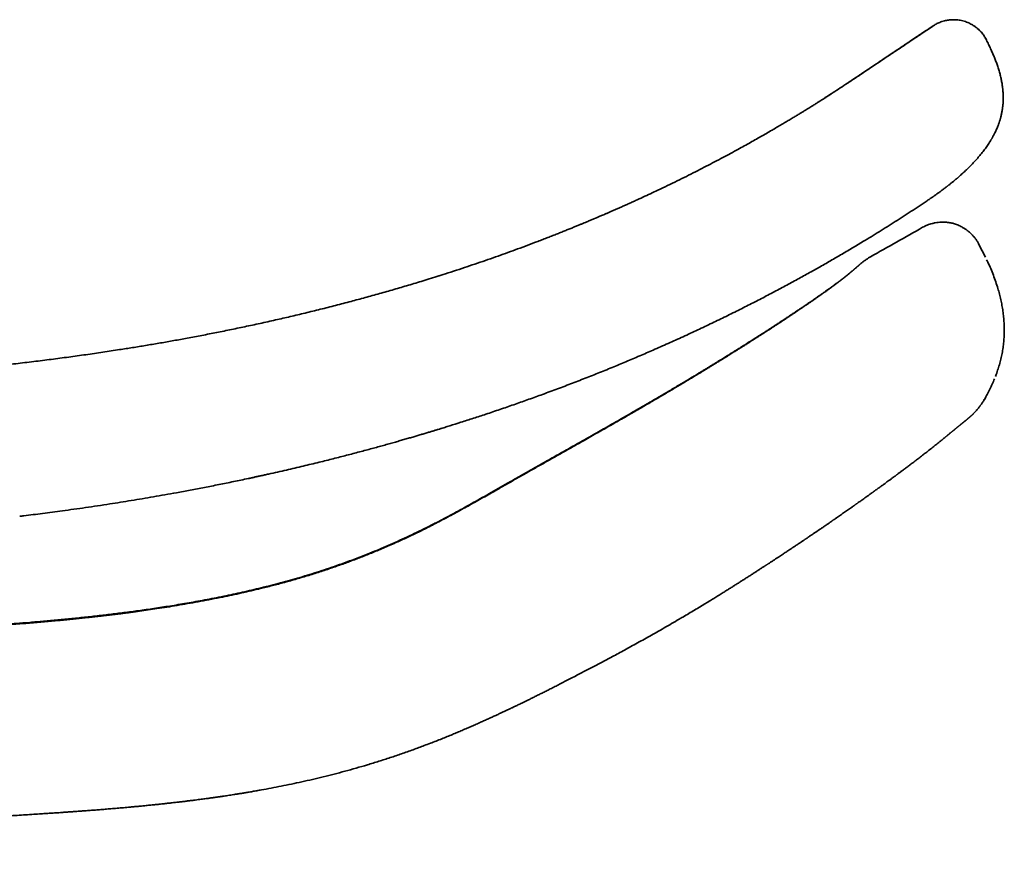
# Model space of a CAD drawing. Header units: millimetres. Extents: x 8 to 665, y 12 to 499.
# Tile 61 of 61: x 630 to 665, y 469 to 499. Entities that reach past the tile are written whole.
import ezdxf

# ---------------------------------------------------------------- set-up
doc = ezdxf.new("R2010")
doc.units = ezdxf.units.MM

msp = doc.modelspace()

# ---------------------------------------------------------------- linework, layer by layer
at = {"color": 7, "linetype": 'Continuous', "lineweight": 35}
for p, q in [((662.093, 498.434), (662.09, 498.432)), ((662.093, 498.434), (662.091, 498.432)), ((663.976, 497.941), (663.941, 498.006)), ((659.028, 496.386), (659.104, 496.435)), ((664.083, 494.339), (664.115, 494.389)), ((664.194, 494.526), (664.199, 494.533)), ((661.883, 492.28), (661.883, 492.28)), ((661.883, 492.279), (661.884, 492.279)), ((663.71, 490.747), (663.936, 490.3)), ((659.522, 490.043), (659.54, 490.059)), ((644.432, 489.555), (644.745, 489.655)), ((663.901, 485.288), (663.948, 485.371)), ((663.901, 485.287), (663.897, 485.281))]:
    msp.add_line(p, q, dxfattribs=at)
at = {"color": 7, "linetype": 'Continuous', "lineweight": 35, "flags": 128}
for points in [[(649.745, 483.813), (649.743, 483.811), (649.74, 483.808)], [(649.751, 483.829), (649.753, 483.833), (649.756, 483.835)]]:
    msp.add_lwpolyline(points, dxfattribs=at)
at = {"color": 7, "linetype": 'Continuous', "lineweight": 35}
for points, knots in [([(662.093, 498.434), (662.11, 498.445), (662.145, 498.468), (662.201, 498.5), (662.264, 498.531), (662.334, 498.562), (662.411, 498.59), (662.489, 498.613), (662.564, 498.63), (662.637, 498.642), (662.714, 498.651), (662.794, 498.654), (662.878, 498.653), (662.965, 498.646), (663.055, 498.633), (663.144, 498.613), (663.231, 498.587), (663.313, 498.556), (663.391, 498.521), (663.471, 498.478), (663.552, 498.427), (663.632, 498.368), (663.703, 498.306), (663.766, 498.243), (663.821, 498.18), (663.869, 498.118), (663.91, 498.058), (663.945, 498), (663.966, 497.961), (663.975, 497.943)], [0, 0, 0, 0, 0.027102, 0.05664, 0.08871, 0.123402, 0.160797, 0.20096, 0.232929, 0.266487, 0.30163, 0.338343, 0.376594, 0.416335, 0.457499, 0.500002, 0.541102, 0.581061, 0.619798, 0.657249, 0.705097, 0.750496, 0.793409, 0.83383, 0.871783, 0.907309, 0.940472, 0.971342, 1, 1, 1, 1]), ([(662.091, 498.432), (662.067, 498.416), (661.997, 498.369), (661.879, 498.29), (661.734, 498.193), (661.583, 498.092), (661.425, 497.987), (661.262, 497.878), (661.094, 497.765), (660.923, 497.651), (660.752, 497.536), (660.414, 497.31), (659.964, 497.009), (659.401, 496.633), (658.894, 496.295), (658.54, 496.063), (658.355, 495.945), (658.34, 495.935)], [0, 0, 0, 0, 0.019021, 0.056037, 0.094724, 0.135077, 0.177092, 0.220761, 0.266044, 0.311825, 0.357578, 0.403303, 0.582656, 0.71824, 0.853579, 0.98868, 1, 1, 1, 1]), ([(659.104, 496.435), (659.215, 496.509), (659.435, 496.655), (659.76, 496.873), (660.079, 497.086), (660.389, 497.294), (660.692, 497.496), (660.987, 497.694), (661.275, 497.886), (661.555, 498.074), (661.827, 498.256), (662.005, 498.375), (662.093, 498.434)], [0, 0, 0, 0, 0.111447, 0.220397, 0.326834, 0.43074, 0.532097, 0.630888, 0.727093, 0.820691, 0.911666, 1, 1, 1, 1]), ([(662.09, 498.432), (662.02, 498.385), (661.872, 498.286), (661.651, 498.138), (661.434, 497.992), (661.23, 497.856), (661.039, 497.728), (660.903, 497.637), (660.831, 497.589), (660.82, 497.582)], [0, 0, 0, 0, 0.166626, 0.348284, 0.523827, 0.679391, 0.829857, 0.975245, 1, 1, 1, 1]), ([(663.679, 498.325), (663.671, 498.333), (663.661, 498.342), (663.651, 498.351), (663.649, 498.352)], [0, 0, 0, 0, 0.88422, 1, 1, 1, 1]), ([(664.554, 496.16), (664.551, 496.195), (664.543, 496.278), (664.523, 496.409), (664.496, 496.553), (664.462, 496.7), (664.421, 496.851), (664.382, 496.975), (664.349, 497.074), (664.323, 497.147), (664.296, 497.219), (664.269, 497.287), (664.233, 497.376), (664.185, 497.491), (664.12, 497.635), (664.049, 497.786), (663.997, 497.888), (663.971, 497.941)], [0, 0, 0, 0, 0.056906, 0.13266, 0.210001, 0.290531, 0.373056, 0.457637, 0.498233, 0.539289, 0.580802, 0.620873, 0.654889, 0.734254, 0.818315, 0.906959, 1, 1, 1, 1]), ([(663.987, 497.91), (663.983, 497.918), (663.977, 497.928), (663.972, 497.938), (663.971, 497.94)], [0, 0, 0, 0, 0.798663, 1, 1, 1, 1]), ([(664.565, 495.966), (664.565, 495.967), (664.564, 495.975), (664.564, 495.989), (664.563, 496.008), (664.562, 496.028), (664.561, 496.053), (664.559, 496.078), (664.558, 496.104), (664.556, 496.13), (664.555, 496.149), (664.554, 496.159), (664.554, 496.16)], [0, 0, 0, 0, 0.028626, 0.160158, 0.268867, 0.359815, 0.459956, 0.585998, 0.70134, 0.836552, 0.991253, 1, 1, 1, 1]), ([(664.561, 496.048), (664.56, 496.074), (664.559, 496.111), (664.555, 496.148), (664.554, 496.158)], [0, 0, 0, 0, 0.724675, 1, 1, 1, 1]), ([(664.562, 496.048), (664.562, 496.048), (664.561, 496.054), (664.56, 496.066), (664.56, 496.078), (664.559, 496.086), (664.559, 496.088)], [0, 0, 0, 0, 0.068452, 0.495976, 0.890866, 1, 1, 1, 1]), ([(658.368, 495.953), (658.366, 495.952), (658.348, 495.94), (658.318, 495.921), (658.281, 495.897), (658.25, 495.877), (658.223, 495.86), (658.2, 495.846), (658.179, 495.833), (658.158, 495.819), (658.133, 495.803), (658.103, 495.784), (658.067, 495.762), (658.026, 495.735), (657.979, 495.706), (657.926, 495.672), (657.864, 495.634), (657.794, 495.59), (657.714, 495.54), (657.626, 495.486), (657.531, 495.427), (657.428, 495.364), (657.319, 495.297), (657.197, 495.224), (657.063, 495.143), (656.916, 495.055), (656.761, 494.963), (656.596, 494.866), (656.418, 494.762), (656.229, 494.652), (656.028, 494.537), (655.822, 494.42), (655.61, 494.301), (655.392, 494.181), (655.154, 494.05), (654.897, 493.911), (654.617, 493.762), (654.33, 493.61), (654.033, 493.456), (653.725, 493.299), (653.407, 493.139), (653.081, 492.977), (652.745, 492.814), (652.433, 492.665), (652.144, 492.529), (651.881, 492.407), (651.662, 492.306), (651.487, 492.227), (651.359, 492.169), (651.235, 492.113), (651.115, 492.06), (650.999, 492.009), (650.888, 491.96), (650.78, 491.913), (650.68, 491.869), (650.587, 491.829), (650.502, 491.792), (650.43, 491.761), (650.37, 491.736), (650.32, 491.715), (650.275, 491.695), (650.236, 491.679), (650.204, 491.665), (650.179, 491.654), (650.159, 491.646), (650.144, 491.64), (650.114, 491.627), (650.068, 491.608), (650.007, 491.582), (649.937, 491.553), (649.857, 491.52), (649.766, 491.482), (649.666, 491.44), (649.555, 491.395), (649.434, 491.345), (649.304, 491.293), (649.166, 491.237), (649.02, 491.179), (648.865, 491.117), (648.703, 491.053), (648.534, 490.987), (648.36, 490.92), (648.126, 490.83), (647.829, 490.718), (647.476, 490.587), (647.126, 490.46), (646.778, 490.335), (646.422, 490.21), (646.057, 490.085), (645.686, 489.96), (645.309, 489.835), (644.954, 489.719), (644.723, 489.647), (644.621, 489.614)], [0, 0, 0, 0, 0.000593, 0.004114, 0.007012, 0.009348, 0.011409, 0.013234, 0.014821, 0.016206, 0.018257, 0.02057, 0.023336, 0.026555, 0.030226, 0.034349, 0.038924, 0.044583, 0.050807, 0.057596, 0.064947, 0.072861, 0.081336, 0.090371, 0.100955, 0.112214, 0.124145, 0.136748, 0.150021, 0.164797, 0.180028, 0.195652, 0.211668, 0.228076, 0.244875, 0.265176, 0.286019, 0.307404, 0.329329, 0.352208, 0.375646, 0.399645, 0.424206, 0.44933, 0.468113, 0.487201, 0.506592, 0.515839, 0.525152, 0.534231, 0.542848, 0.551001, 0.559258, 0.566979, 0.574165, 0.580815, 0.586931, 0.592512, 0.596347, 0.599882, 0.603116, 0.606029, 0.608277, 0.610064, 0.611392, 0.612421, 0.613467, 0.617831, 0.622098, 0.626723, 0.632696, 0.639177, 0.646165, 0.654215, 0.662846, 0.672059, 0.681853, 0.692228, 0.703182, 0.714717, 0.726764, 0.739018, 0.75144, 0.776331, 0.801875, 0.825662, 0.84999, 0.874858, 0.900268, 0.926221, 0.952239, 0.978782, 1, 1, 1, 1]), ([(658.112, 495.79), (658.135, 495.804), (658.266, 495.887), (658.396, 495.971), (658.503, 496.041)], [0, 0, 0, 0, 0.170721, 1, 1, 1, 1]), ([(664.221, 494.575), (664.239, 494.608), (664.278, 494.683), (664.333, 494.803), (664.375, 494.905), (664.402, 494.978), (664.417, 495.021), (664.432, 495.065), (664.446, 495.108), (664.459, 495.152), (664.471, 495.195), (664.489, 495.263), (664.511, 495.357), (664.533, 495.478), (664.55, 495.602), (664.561, 495.729), (664.566, 495.851), (664.565, 495.93), (664.564, 495.966)], [0, 0, 0, 0, 0.077393, 0.176173, 0.27283, 0.304933, 0.336824, 0.368511, 0.400002, 0.431305, 0.462428, 0.493381, 0.576958, 0.66181, 0.74812, 0.836065, 0.925833, 1, 1, 1, 1]), ([(664.075, 494.325), (664.081, 494.334), (664.094, 494.354), (664.113, 494.386), (664.133, 494.42), (664.151, 494.449), (664.166, 494.476), (664.18, 494.501), (664.197, 494.529), (664.211, 494.554), (664.219, 494.57), (664.222, 494.574)], [0, 0, 0, 0, 0.110985, 0.25857, 0.390097, 0.506152, 0.607598, 0.696939, 0.789611, 0.944628, 1, 1, 1, 1]), ([(662.841, 492.989), (662.846, 492.993), (662.866, 493.009), (662.897, 493.036), (662.928, 493.062), (662.954, 493.084), (662.976, 493.104), (663.002, 493.126), (663.028, 493.149), (663.054, 493.171), (663.115, 493.226), (663.208, 493.311), (663.327, 493.425), (663.435, 493.533), (663.532, 493.635), (663.623, 493.735), (663.722, 493.848), (663.827, 493.976), (663.935, 494.119), (664.018, 494.235), (664.061, 494.305), (664.074, 494.325)], [0, 0, 0, 0, 0.0112078, 0.0417607, 0.0671434, 0.0783789, 0.0970188, 0.1160395, 0.1349133, 0.1536402, 0.17222, 0.2692487, 0.3621842, 0.4422641, 0.519499, 0.5937107, 0.6647688, 0.7665519, 0.8650265, 0.9600859, 1, 1, 1, 1]), ([(661.883, 492.28), (661.889, 492.284), (661.912, 492.3), (661.95, 492.325), (661.992, 492.354), (662.027, 492.378), (662.057, 492.398), (662.083, 492.416), (662.108, 492.434), (662.15, 492.463), (662.211, 492.506), (662.276, 492.553), (662.331, 492.593), (662.375, 492.625), (662.421, 492.659), (662.467, 492.693), (662.512, 492.728), (662.555, 492.761), (662.59, 492.787), (662.614, 492.806), (662.633, 492.821), (662.655, 492.838), (662.682, 492.86), (662.717, 492.888), (662.755, 492.918), (662.792, 492.948), (662.82, 492.971), (662.836, 492.984), (662.841, 492.989)], [0, 0, 0, 0, 0.019624, 0.0702746, 0.1132456, 0.1485434, 0.1769832, 0.2036303, 0.2293651, 0.2542574, 0.332835, 0.4144545, 0.4579891, 0.5036729, 0.5516396, 0.6002513, 0.6482209, 0.6953983, 0.7369285, 0.7566575, 0.7744225, 0.7969386, 0.826241, 0.8621975, 0.9086281, 0.9488029, 0.9827296, 1, 1, 1, 1]), ([(661.884, 492.279), (661.698, 492.155), (661.326, 491.908), (660.763, 491.546), (660.198, 491.19), (659.818, 490.958), (659.627, 490.842)], [0, 0, 0, 0, 0.250342, 0.500441, 0.75032, 1, 1, 1, 1]), ([(661.726, 491.346), (661.421, 491.173), (660.811, 490.827), (660.2, 490.482), (659.895, 490.309)], [0, 0, 0, 0, 0.500002, 1, 1, 1, 1]), ([(663.71, 490.747), (663.692, 490.78), (663.657, 490.846), (663.592, 490.939), (663.52, 491.029), (663.441, 491.113), (663.359, 491.188), (663.278, 491.253), (663.198, 491.308), (663.118, 491.356), (663.041, 491.396), (662.986, 491.421), (662.95, 491.435), (662.933, 491.442), (662.916, 491.448), (662.898, 491.454), (662.881, 491.46), (662.864, 491.466), (662.833, 491.475), (662.786, 491.488), (662.719, 491.503), (662.645, 491.516), (662.563, 491.525), (662.475, 491.53), (662.379, 491.529), (662.277, 491.521), (662.171, 491.505), (662.07, 491.483), (661.977, 491.456), (661.892, 491.426), (661.808, 491.39), (661.754, 491.361), (661.726, 491.346)], [0, 0, 0, 0, 0.047912, 0.096886, 0.146654, 0.196957, 0.247561, 0.28982, 0.332057, 0.374202, 0.409501, 0.444694, 0.45258, 0.460462, 0.468338, 0.47621, 0.484078, 0.491941, 0.4998, 0.526176, 0.555637, 0.588151, 0.623678, 0.662161, 0.703515, 0.747613, 0.79427, 0.843229, 0.881258, 0.92021, 0.95987, 1, 1, 1, 1]), ([(659.627, 490.842), (659.498, 490.764), (659.236, 490.607), (658.838, 490.372), (658.431, 490.136), (658.014, 489.899), (657.591, 489.663), (657.161, 489.427), (656.725, 489.192), (656.279, 488.957), (655.821, 488.72), (655.35, 488.481), (654.866, 488.241), (654.373, 488.002), (653.87, 487.763), (653.356, 487.524), (652.833, 487.287), (652.322, 487.06), (651.825, 486.845), (651.343, 486.64), (650.852, 486.436), (650.353, 486.234), (649.847, 486.033), (649.333, 485.834), (648.811, 485.636), (648.302, 485.449), (647.808, 485.271), (647.328, 485.102), (646.843, 484.934), (646.371, 484.775), (645.913, 484.625), (645.488, 484.488), (645.151, 484.382), (644.936, 484.315), (644.849, 484.288), (644.818, 484.278), (644.809, 484.275), (644.8, 484.273), (644.792, 484.27), (644.783, 484.267), (644.774, 484.265), (644.737, 484.253), (644.669, 484.232), (644.566, 484.201), (644.454, 484.167), (644.333, 484.13), (644.203, 484.091), (644.064, 484.05), (643.92, 484.007), (643.772, 483.964), (643.62, 483.919), (643.46, 483.873), (643.292, 483.825), (643.117, 483.775), (642.934, 483.723), (642.743, 483.67), (642.544, 483.615), (642.338, 483.559), (642.123, 483.501), (641.901, 483.441), (641.675, 483.382), (641.446, 483.322), (641.215, 483.262), (640.976, 483.201), (640.73, 483.14), (640.472, 483.076), (640.201, 483.01), (639.917, 482.941), (639.625, 482.872), (639.325, 482.802), (639.016, 482.732), (638.761, 482.674), (638.564, 482.631), (638.436, 482.603), (638.318, 482.577), (638.206, 482.552), (638.095, 482.528), (637.848, 482.476), (637.467, 482.396), (636.953, 482.291), (636.446, 482.191), (635.947, 482.096), (635.483, 482.01), (635.05, 481.932), (634.649, 481.862), (634.255, 481.795), (633.868, 481.731), (633.487, 481.669), (633.092, 481.607), (632.682, 481.545), (632.26, 481.482), (631.848, 481.423), (631.459, 481.37), (631.093, 481.32), (630.749, 481.275), (630.413, 481.233), (630.144, 481.2), (629.986, 481.181), (629.938, 481.175)], [0, 0, 0, 0, 0.014421, 0.029112, 0.044075, 0.059308, 0.074813, 0.090306, 0.106062, 0.12208, 0.138361, 0.155247, 0.172407, 0.189843, 0.207556, 0.225545, 0.243811, 0.262356, 0.278811, 0.295481, 0.312364, 0.329463, 0.346777, 0.364307, 0.382054, 0.400017, 0.416005, 0.432162, 0.448487, 0.464983, 0.479639, 0.494427, 0.50755, 0.513357, 0.515918, 0.516206, 0.516493, 0.516781, 0.517069, 0.517357, 0.517645, 0.517933, 0.521047, 0.524463, 0.52818, 0.532198, 0.536518, 0.541139, 0.546062, 0.55084, 0.555872, 0.561157, 0.566696, 0.572489, 0.578536, 0.584837, 0.591393, 0.598202, 0.605266, 0.612585, 0.620158, 0.627532, 0.635132, 0.642959, 0.651013, 0.659294, 0.668325, 0.677611, 0.687154, 0.696952, 0.707006, 0.717316, 0.721934, 0.726202, 0.729848, 0.733481, 0.7371, 0.740706, 0.757519, 0.774267, 0.790701, 0.806821, 0.822626, 0.83579, 0.848726, 0.861435, 0.873917, 0.886171, 0.898196, 0.912077, 0.92564, 0.938885, 0.951812, 0.963086, 0.974106, 0.984871, 0.995383, 1, 1, 1, 1]), ([(659.557, 490.073), (659.58, 490.093), (659.63, 490.135), (659.713, 490.195), (659.803, 490.255), (659.864, 490.291), (659.895, 490.309)], [0, 0, 0, 0, 0.215866, 0.481803, 0.743245, 1, 1, 1, 1]), ([(664.288, 486.095), (664.298, 486.12), (664.333, 486.209), (664.385, 486.364), (664.444, 486.561), (664.495, 486.76), (664.536, 486.961), (664.568, 487.165), (664.59, 487.369), (664.602, 487.574), (664.604, 487.78), (664.597, 487.986), (664.58, 488.191), (664.555, 488.395), (664.522, 488.598), (664.482, 488.799), (664.434, 488.999), (664.375, 489.211), (664.304, 489.433), (664.22, 489.665), (664.127, 489.893), (664.048, 490.074), (663.997, 490.176), (663.982, 490.206)], [0, 0, 0, 0, 0.0188371, 0.0672516, 0.1156539, 0.1640375, 0.2124081, 0.2607841, 0.3091768, 0.3575772, 0.4059759, 0.4543755, 0.5027735, 0.5511612, 0.5995494, 0.6479467, 0.696354, 0.744766, 0.8028498, 0.8609244, 0.919, 0.9770792, 1, 1, 1, 1]), ([(659.523, 490.045), (659.522, 490.044), (659.52, 490.042), (659.516, 490.039), (659.512, 490.035), (659.506, 490.03), (659.501, 490.025), (659.495, 490.02), (659.489, 490.015), (659.483, 490.01), (659.477, 490.005), (659.471, 490), (659.465, 489.995), (659.459, 489.989), (659.454, 489.985), (659.448, 489.98), (659.443, 489.975), (659.436, 489.969), (659.426, 489.961), (659.412, 489.949), (659.394, 489.933), (659.375, 489.917), (659.36, 489.904), (659.35, 489.895), (659.339, 489.885), (659.326, 489.875), (659.313, 489.863), (659.298, 489.85), (659.282, 489.837), (659.265, 489.822), (659.246, 489.805), (659.227, 489.789), (659.213, 489.778), (659.207, 489.772)], [0, 0, 0, 0, 0.034437, 0.075951, 0.115688, 0.153649, 0.189834, 0.224243, 0.25506, 0.284298, 0.311958, 0.338039, 0.362541, 0.385464, 0.406807, 0.426569, 0.444776, 0.462542, 0.497945, 0.534019, 0.593876, 0.655498, 0.680192, 0.705237, 0.731599, 0.759563, 0.789753, 0.821614, 0.855151, 0.890364, 0.927256, 0.96583, 1, 1, 1, 1]), ([(659.557, 490.074), (659.555, 490.073), (659.552, 490.07), (659.546, 490.064), (659.539, 490.059), (659.532, 490.053), (659.524, 490.046), (659.517, 490.04), (659.51, 490.034), (659.503, 490.028), (659.496, 490.022), (659.489, 490.016), (659.483, 490.011), (659.477, 490.006), (659.471, 490.001), (659.467, 489.997), (659.463, 489.994), (659.459, 489.991), (659.454, 489.987), (659.448, 489.981), (659.441, 489.975), (659.433, 489.969), (659.424, 489.961), (659.414, 489.952), (659.403, 489.943), (659.391, 489.933), (659.378, 489.922), (659.363, 489.909), (659.347, 489.895), (659.33, 489.88), (659.31, 489.864), (659.289, 489.846), (659.266, 489.826), (659.242, 489.806), (659.225, 489.791), (659.217, 489.784)], [0, 0, 0, 0, 0.0346017, 0.0758215, 0.1150655, 0.1523348, 0.1876303, 0.2203749, 0.2512166, 0.2801556, 0.3071922, 0.3323262, 0.3555577, 0.3768866, 0.3963126, 0.4102409, 0.4230027, 0.4359558, 0.4500848, 0.4701439, 0.4921788, 0.5161903, 0.5421794, 0.5701471, 0.5995426, 0.6308494, 0.6640691, 0.6992036, 0.7370312, 0.7768574, 0.8186851, 0.8625178, 0.9083591, 0.9562134, 1, 1, 1, 1]), ([(644.432, 489.555), (644.335, 489.525), (644.066, 489.441), (643.626, 489.308), (643.114, 489.158), (642.606, 489.012), (642.103, 488.873), (641.588, 488.734), (641.062, 488.596), (640.524, 488.46), (639.992, 488.329), (639.466, 488.204), (638.936, 488.082), (638.401, 487.963), (637.863, 487.847), (637.331, 487.736), (636.807, 487.631), (636.289, 487.53), (635.788, 487.436), (635.303, 487.348), (634.834, 487.266), (634.371, 487.187), (633.912, 487.112), (633.411, 487.033), (632.863, 486.95), (632.265, 486.863), (631.66, 486.779), (631.048, 486.697), (630.428, 486.619), (629.8, 486.545), (629.165, 486.476), (628.523, 486.409), (627.874, 486.344), (627.218, 486.28), (626.554, 486.214), (625.888, 486.147), (625.219, 486.08), (624.547, 486.013), (623.869, 485.946), (623.255, 485.885), (622.869, 485.847), (622.71, 485.831)], [0, 0, 0, 0, 0.013796, 0.038237, 0.062413, 0.086324, 0.109972, 0.133358, 0.158782, 0.183891, 0.208687, 0.233169, 0.257338, 0.282628, 0.307565, 0.332148, 0.356378, 0.380257, 0.403785, 0.425648, 0.447202, 0.468447, 0.489389, 0.510352, 0.537371, 0.564708, 0.592364, 0.620341, 0.648639, 0.67726, 0.706203, 0.735408, 0.764938, 0.794792, 0.824969, 0.855466, 0.885731, 0.916303, 0.947182, 0.978365, 1, 1, 1, 1]), ([(659.207, 489.772), (659.203, 489.769), (659.196, 489.763), (659.185, 489.753), (659.175, 489.745), (659.166, 489.737), (659.159, 489.731), (659.152, 489.725), (659.145, 489.719), (659.139, 489.714), (659.132, 489.708), (659.124, 489.701), (659.115, 489.694), (659.107, 489.687), (659.099, 489.681), (659.092, 489.675), (659.085, 489.669), (659.078, 489.664), (659.072, 489.658), (659.065, 489.653), (659.059, 489.648), (659.051, 489.642), (659.043, 489.635), (659.034, 489.628), (659.026, 489.621), (659.017, 489.614), (659.009, 489.607), (659.001, 489.601), (658.993, 489.595), (658.986, 489.59), (658.98, 489.584), (658.973, 489.579), (658.964, 489.572), (658.955, 489.565), (658.945, 489.557), (658.934, 489.548), (658.923, 489.54), (658.912, 489.531), (658.901, 489.522), (658.888, 489.513), (658.874, 489.502), (658.859, 489.491), (658.844, 489.479), (658.828, 489.467), (658.811, 489.454), (658.794, 489.441), (658.777, 489.428), (658.762, 489.417), (658.748, 489.406), (658.735, 489.396), (658.722, 489.387), (658.709, 489.378), (658.698, 489.369), (658.687, 489.361), (658.674, 489.351), (658.659, 489.34), (658.642, 489.327), (658.625, 489.315), (658.61, 489.304), (658.597, 489.294), (658.582, 489.284), (658.567, 489.273), (658.552, 489.261), (658.536, 489.25), (658.521, 489.239), (658.507, 489.229), (658.496, 489.22), (658.486, 489.213), (658.477, 489.207), (658.469, 489.201), (658.46, 489.195), (658.448, 489.186), (658.432, 489.174), (658.411, 489.159), (658.388, 489.143), (658.362, 489.124), (658.332, 489.103), (658.306, 489.084), (658.284, 489.068), (658.266, 489.056), (658.247, 489.042), (658.228, 489.029), (658.208, 489.015), (658.188, 489), (658.169, 488.987), (658.153, 488.976), (658.139, 488.966), (658.127, 488.957), (658.117, 488.95), (658.108, 488.944), (658.097, 488.936), (658.083, 488.927), (658.065, 488.914), (658.044, 488.899), (658.02, 488.883), (657.993, 488.864), (657.949, 488.833), (657.885, 488.789), (657.8, 488.73), (657.73, 488.682), (657.678, 488.646), (657.645, 488.624), (657.613, 488.602), (657.583, 488.581), (657.556, 488.563), (657.533, 488.547), (657.515, 488.535), (657.501, 488.526), (657.491, 488.519), (657.483, 488.514), (657.477, 488.509), (657.468, 488.504), (657.456, 488.495), (657.439, 488.484), (657.419, 488.47), (657.396, 488.455), (657.371, 488.438), (657.344, 488.42), (657.317, 488.401), (657.289, 488.383), (657.237, 488.348), (657.16, 488.296), (657.056, 488.226), (656.948, 488.155), (656.836, 488.081), (656.715, 488.001), (656.614, 487.935), (656.537, 487.885), (656.485, 487.851), (656.432, 487.817), (656.381, 487.784), (656.334, 487.753), (656.291, 487.725), (656.251, 487.699), (656.216, 487.676), (656.184, 487.656), (656.158, 487.639), (656.133, 487.623), (656.104, 487.605), (656.068, 487.581), (656.024, 487.553), (655.976, 487.522), (655.923, 487.488), (655.861, 487.449), (655.793, 487.405), (655.721, 487.359), (655.654, 487.317), (655.593, 487.278), (655.537, 487.243), (655.484, 487.209), (655.433, 487.177), (655.385, 487.147), (655.337, 487.117), (655.289, 487.086), (655.237, 487.054), (655.18, 487.018), (655.117, 486.979), (655.049, 486.936), (654.976, 486.891), (654.898, 486.842), (654.814, 486.79), (654.724, 486.734), (654.627, 486.675), (654.524, 486.611), (654.414, 486.543), (654.297, 486.472), (654.175, 486.397), (654.047, 486.319), (653.913, 486.237), (653.772, 486.152), (653.627, 486.065), (653.479, 485.975), (653.327, 485.884), (653.169, 485.79), (653.006, 485.693), (652.836, 485.592), (652.663, 485.49), (652.488, 485.387), (652.311, 485.283), (652.128, 485.175), (651.939, 485.065), (651.744, 484.952), (651.543, 484.836), (651.336, 484.717), (651.124, 484.595), (650.905, 484.47), (650.682, 484.343), (650.455, 484.214), (650.223, 484.083), (649.986, 483.949), (649.826, 483.859), (649.745, 483.813)], [0, 0, 0, 0, 0.006856, 0.013118, 0.018789, 0.023871, 0.028369, 0.032258, 0.035918, 0.03941, 0.042736, 0.047699, 0.052239, 0.056357, 0.060161, 0.06381, 0.067305, 0.070647, 0.073576, 0.076439, 0.079562, 0.082995, 0.086759, 0.090927, 0.094321, 0.097945, 0.101598, 0.10488, 0.107782, 0.110304, 0.112695, 0.115206, 0.118525, 0.121954, 0.125468, 0.129069, 0.132868, 0.136195, 0.139795, 0.14367, 0.147811, 0.152187, 0.156794, 0.161327, 0.165544, 0.170398, 0.174753, 0.178609, 0.182016, 0.185164, 0.188395, 0.191328, 0.193962, 0.196398, 0.199237, 0.202578, 0.206422, 0.210711, 0.213387, 0.2162, 0.21915, 0.222239, 0.225465, 0.228756, 0.231734, 0.234346, 0.236688, 0.238626, 0.240172, 0.241676, 0.243299, 0.245043, 0.248454, 0.25225, 0.25643, 0.261037, 0.266115, 0.271663, 0.274493, 0.277431, 0.280476, 0.283629, 0.28689, 0.29021, 0.293246, 0.295719, 0.297895, 0.299775, 0.30136, 0.302649, 0.303819, 0.306201, 0.30896, 0.312096, 0.315607, 0.319494, 0.323727, 0.334917, 0.346517, 0.358531, 0.36267, 0.366856, 0.371049, 0.374857, 0.378183, 0.381025, 0.383385, 0.384897, 0.386113, 0.387032, 0.387694, 0.388526, 0.390054, 0.392079, 0.3946, 0.397271, 0.400333, 0.403532, 0.406721, 0.409899, 0.413066, 0.424641, 0.43608, 0.447455, 0.45928, 0.471661, 0.484589, 0.489605, 0.494696, 0.499861, 0.504877, 0.509429, 0.513518, 0.517145, 0.520603, 0.523505, 0.525851, 0.527939, 0.530366, 0.533931, 0.53791, 0.542295, 0.547083, 0.552251, 0.55892, 0.565252, 0.571249, 0.576321, 0.581126, 0.585666, 0.589942, 0.593952, 0.597943, 0.601837, 0.606151, 0.610884, 0.616035, 0.621607, 0.627489, 0.633779, 0.640476, 0.647584, 0.655245, 0.663335, 0.671859, 0.68082, 0.690221, 0.699879, 0.709949, 0.720426, 0.7313, 0.741994, 0.753027, 0.764407, 0.776141, 0.788232, 0.800684, 0.812759, 0.825163, 0.837901, 0.850979, 0.864402, 0.878176, 0.892311, 0.906805, 0.921651, 0.936841, 0.952091, 0.967688, 0.983651, 1, 1, 1, 1]), ([(659.217, 489.784), (659.214, 489.782), (659.208, 489.777), (659.2, 489.77), (659.192, 489.763), (659.185, 489.757), (659.178, 489.751), (659.172, 489.746), (659.167, 489.742), (659.163, 489.739), (659.158, 489.734), (659.152, 489.73), (659.145, 489.724), (659.137, 489.717), (659.13, 489.711), (659.122, 489.704), (659.114, 489.698), (659.105, 489.691), (659.097, 489.684), (659.089, 489.678), (659.082, 489.672), (659.076, 489.667), (659.071, 489.663), (659.065, 489.658), (659.057, 489.652), (659.049, 489.645), (659.04, 489.638), (659.031, 489.63), (659.022, 489.623), (659.013, 489.616), (659.005, 489.61), (658.995, 489.602), (658.982, 489.592), (658.966, 489.58), (658.95, 489.567), (658.934, 489.554), (658.918, 489.542), (658.905, 489.532), (658.892, 489.522), (658.88, 489.513), (658.867, 489.503), (658.855, 489.494), (658.841, 489.483), (658.826, 489.471), (658.808, 489.458), (658.789, 489.444), (658.757, 489.42), (658.713, 489.387), (658.666, 489.353), (658.63, 489.326), (658.607, 489.309), (658.586, 489.294), (658.569, 489.281), (658.556, 489.272), (658.546, 489.265), (658.535, 489.257), (658.523, 489.248), (658.509, 489.238), (658.492, 489.226), (658.475, 489.213), (658.449, 489.195), (658.418, 489.172), (658.38, 489.145), (658.345, 489.12), (658.313, 489.097), (658.284, 489.077), (658.257, 489.057), (658.232, 489.04), (658.211, 489.025), (658.194, 489.013), (658.18, 489.003), (658.167, 488.994), (658.151, 488.983), (658.132, 488.97), (658.111, 488.955), (658.076, 488.931), (658.03, 488.899), (657.969, 488.856), (657.904, 488.811), (657.834, 488.763), (657.775, 488.722), (657.728, 488.69), (657.693, 488.666), (657.662, 488.645), (657.634, 488.626), (657.61, 488.61), (657.59, 488.596), (657.575, 488.586), (657.564, 488.579), (657.558, 488.574), (657.552, 488.57), (657.545, 488.565), (657.535, 488.559), (657.523, 488.55), (657.507, 488.54), (657.49, 488.528), (657.46, 488.508), (657.42, 488.481), (657.367, 488.445), (657.312, 488.409), (657.255, 488.37), (657.194, 488.329), (657.133, 488.289), (657.072, 488.248), (657.013, 488.209), (656.951, 488.168), (656.884, 488.124), (656.814, 488.078), (656.74, 488.029), (656.669, 487.983), (656.606, 487.941), (656.553, 487.907), (656.505, 487.876), (656.463, 487.848), (656.426, 487.825), (656.396, 487.805), (656.373, 487.79), (656.357, 487.779), (656.346, 487.772), (656.334, 487.765), (656.321, 487.756), (656.304, 487.745), (656.272, 487.725), (656.226, 487.695), (656.168, 487.658), (656.109, 487.619), (656.05, 487.582), (655.99, 487.543), (655.904, 487.489), (655.794, 487.418), (655.658, 487.332), (655.523, 487.247), (655.389, 487.162), (655.255, 487.078), (655.122, 486.995), (655.011, 486.926), (654.923, 486.871), (654.857, 486.83), (654.789, 486.788), (654.717, 486.743), (654.639, 486.695), (654.556, 486.644), (654.466, 486.589), (654.37, 486.53), (654.266, 486.466), (654.154, 486.398), (654.034, 486.325), (653.907, 486.248), (653.772, 486.166), (653.631, 486.081), (653.481, 485.991), (653.325, 485.897), (653.161, 485.8), (652.99, 485.698), (652.811, 485.591), (652.624, 485.481), (652.43, 485.367), (652.23, 485.25), (652.023, 485.129), (651.807, 485.004), (651.592, 484.88), (651.378, 484.756), (651.165, 484.634), (650.946, 484.508), (650.72, 484.38), (650.488, 484.248), (650.25, 484.113), (650.005, 483.975), (649.84, 483.882), (649.756, 483.835)], [0, 0, 0, 0, 0.005402, 0.010367, 0.014899, 0.018998, 0.022665, 0.02585, 0.028621, 0.030979, 0.032979, 0.036618, 0.040498, 0.044621, 0.049104, 0.053077, 0.057395, 0.06195, 0.066138, 0.069866, 0.07308, 0.075852, 0.078345, 0.081055, 0.084435, 0.088137, 0.092148, 0.096109, 0.099848, 0.103367, 0.106666, 0.109901, 0.115262, 0.120963, 0.126814, 0.132521, 0.13724, 0.141591, 0.145463, 0.148915, 0.15245, 0.156179, 0.159899, 0.164054, 0.168702, 0.173832, 0.179147, 0.192643, 0.205946, 0.211037, 0.216022, 0.220536, 0.224466, 0.226469, 0.228323, 0.230425, 0.232866, 0.235648, 0.238771, 0.242231, 0.24576, 0.252867, 0.259585, 0.26591, 0.271222, 0.27619, 0.280671, 0.284641, 0.2881, 0.291048, 0.292658, 0.294694, 0.297171, 0.300088, 0.303443, 0.30711, 0.315664, 0.324043, 0.333794, 0.343306, 0.352582, 0.357516, 0.362044, 0.366075, 0.369609, 0.372648, 0.375191, 0.377239, 0.378253, 0.37908, 0.379719, 0.380484, 0.381647, 0.383176, 0.385089, 0.387308, 0.389562, 0.39572, 0.401964, 0.408295, 0.414759, 0.42166, 0.429056, 0.43515, 0.441547, 0.448253, 0.455266, 0.462587, 0.470213, 0.47811, 0.483944, 0.489205, 0.493891, 0.498001, 0.501536, 0.504494, 0.506878, 0.508124, 0.509126, 0.510031, 0.511291, 0.512936, 0.514964, 0.52028, 0.525903, 0.531183, 0.536673, 0.542137, 0.54753, 0.559767, 0.571631, 0.58319, 0.594551, 0.605722, 0.616704, 0.627503, 0.632823, 0.638098, 0.643379, 0.649054, 0.655207, 0.661717, 0.668691, 0.676133, 0.684046, 0.692607, 0.701654, 0.711184, 0.721189, 0.731662, 0.742594, 0.753974, 0.765783, 0.778052, 0.790784, 0.803984, 0.817658, 0.831554, 0.845921, 0.860765, 0.876095, 0.890204, 0.904712, 0.919611, 0.934893, 0.950554, 0.966611, 0.983086, 1, 1, 1, 1]), ([(664.255, 486.01), (664.23, 485.95), (664.179, 485.827), (664.093, 485.646), (664.001, 485.465), (663.935, 485.347), (663.902, 485.288)], [0, 0, 0, 0, 0.24206, 0.494683, 0.747323, 1, 1, 1, 1]), ([(663.028, 484.373), (663.032, 484.377), (663.041, 484.383), (663.052, 484.393), (663.062, 484.401), (663.072, 484.409), (663.079, 484.415), (663.085, 484.42), (663.09, 484.423), (663.094, 484.427), (663.097, 484.43), (663.101, 484.433), (663.106, 484.437), (663.112, 484.441), (663.118, 484.446), (663.123, 484.451), (663.129, 484.455), (663.134, 484.459), (663.138, 484.463), (663.142, 484.466), (663.147, 484.47), (663.152, 484.474), (663.159, 484.479), (663.166, 484.485), (663.173, 484.491), (663.18, 484.496), (663.187, 484.502), (663.194, 484.508), (663.201, 484.513), (663.207, 484.518), (663.213, 484.523), (663.22, 484.528), (663.228, 484.534), (663.237, 484.542), (663.249, 484.552), (663.264, 484.564), (663.279, 484.576), (663.292, 484.587), (663.303, 484.596), (663.31, 484.602), (663.318, 484.608), (663.324, 484.614), (663.33, 484.619), (663.335, 484.623), (663.34, 484.627), (663.345, 484.631), (663.35, 484.636), (663.357, 484.641), (663.363, 484.647), (663.37, 484.653), (663.378, 484.659), (663.385, 484.666), (663.394, 484.674), (663.403, 484.682), (663.413, 484.691), (663.423, 484.699), (663.431, 484.707), (663.437, 484.712), (663.442, 484.717), (663.446, 484.721), (663.452, 484.726), (663.458, 484.732), (663.466, 484.74), (663.475, 484.748), (663.485, 484.758), (663.496, 484.768), (663.506, 484.778), (663.517, 484.789), (663.528, 484.8), (663.541, 484.813), (663.555, 484.827), (663.57, 484.843), (663.586, 484.86), (663.602, 484.878), (663.622, 484.9), (663.647, 484.929), (663.678, 484.966), (663.703, 484.996), (663.719, 485.017), (663.728, 485.029), (663.738, 485.041), (663.752, 485.059), (663.768, 485.082), (663.789, 485.111), (663.813, 485.145), (663.839, 485.185), (663.868, 485.231), (663.888, 485.264), (663.898, 485.281)], [0, 0, 0, 0, 0.021562, 0.041282, 0.059176, 0.075257, 0.089534, 0.099491, 0.108341, 0.116086, 0.122728, 0.128787, 0.140268, 0.152624, 0.165856, 0.179817, 0.193025, 0.205099, 0.21604, 0.226733, 0.238623, 0.251734, 0.265798, 0.28104, 0.297146, 0.312524, 0.328844, 0.343936, 0.357797, 0.370437, 0.383044, 0.39645, 0.410657, 0.425664, 0.450307, 0.475615, 0.501603, 0.528693, 0.540031, 0.551581, 0.562624, 0.572505, 0.581223, 0.588778, 0.595169, 0.601097, 0.608887, 0.617056, 0.625602, 0.634527, 0.644074, 0.652227, 0.661668, 0.672399, 0.684148, 0.694583, 0.703172, 0.709914, 0.71448, 0.718872, 0.724065, 0.730059, 0.736855, 0.744309, 0.754338, 0.763126, 0.770686, 0.778345, 0.787048, 0.796794, 0.806965, 0.818131, 0.829836, 0.841106, 0.851907, 0.871749, 0.892097, 0.911749, 0.917363, 0.922848, 0.928348, 0.934835, 0.94255, 0.95153, 0.96178, 0.973293, 0.986044, 1, 1, 1, 1]), ([(663.816, 485.15), (663.818, 485.153), (663.826, 485.165), (663.836, 485.181), (663.843, 485.192), (663.846, 485.196)], [0, 0, 0, 0, 0.191441, 0.683779, 1, 1, 1, 1]), ([(663.887, 485.263), (663.884, 485.257), (663.878, 485.247), (663.871, 485.237), (663.869, 485.233)], [0, 0, 0, 0, 0.581875, 1, 1, 1, 1]), ([(663.878, 485.248), (663.879, 485.249), (663.882, 485.255), (663.885, 485.26), (663.887, 485.263)], [0, 0, 0, 0, 0.246026, 1, 1, 1, 1]), ([(653.156, 477.553), (653.199, 477.579), (653.313, 477.645), (653.494, 477.753), (653.697, 477.875), (653.891, 477.991), (654.075, 478.103), (654.248, 478.208), (654.408, 478.307), (654.557, 478.399), (654.699, 478.487), (654.832, 478.57), (654.957, 478.648), (655.075, 478.722), (655.186, 478.792), (655.29, 478.858), (655.391, 478.922), (655.498, 478.991), (655.613, 479.064), (655.733, 479.141), (655.83, 479.204), (655.904, 479.252), (655.957, 479.286), (656.009, 479.32), (656.059, 479.353), (656.104, 479.382), (656.143, 479.407), (656.175, 479.428), (656.197, 479.442), (656.212, 479.452), (656.226, 479.461), (656.243, 479.472), (656.264, 479.486), (656.288, 479.502), (656.317, 479.521), (656.352, 479.543), (656.393, 479.57), (656.438, 479.599), (656.498, 479.639), (656.57, 479.686), (656.65, 479.739), (656.724, 479.788), (656.792, 479.832), (656.856, 479.875), (656.92, 479.917), (656.987, 479.961), (657.059, 480.009), (657.128, 480.055), (657.191, 480.097), (657.248, 480.135), (657.306, 480.173), (657.362, 480.211), (657.413, 480.245), (657.458, 480.275), (657.496, 480.301), (657.527, 480.322), (657.552, 480.338), (657.573, 480.352), (657.593, 480.366), (657.615, 480.381), (657.644, 480.4), (657.68, 480.424), (657.724, 480.454), (657.775, 480.489), (657.83, 480.526), (657.945, 480.604), (658.056, 480.68), (658.163, 480.753), (658.211, 480.786), (658.258, 480.818), (658.305, 480.85), (658.351, 480.882), (658.394, 480.911), (658.431, 480.937), (658.463, 480.959), (658.49, 480.978), (658.512, 480.993), (658.528, 481.004), (658.542, 481.014), (658.555, 481.023), (658.573, 481.035), (658.595, 481.05), (658.622, 481.069), (658.692, 481.117), (658.776, 481.176), (658.874, 481.244), (658.946, 481.294), (659.017, 481.344), (659.086, 481.393), (659.154, 481.44), (659.21, 481.48), (659.254, 481.511), (659.285, 481.532), (659.312, 481.552), (659.338, 481.57), (659.364, 481.588), (659.393, 481.609), (659.426, 481.632), (659.47, 481.663), (659.525, 481.702), (659.59, 481.748), (659.657, 481.796), (659.727, 481.845), (659.787, 481.888), (659.837, 481.924), (659.874, 481.951), (659.908, 481.975), (659.937, 481.996), (659.961, 482.013), (659.981, 482.027), (659.996, 482.038), (660.007, 482.046), (660.016, 482.053), (660.029, 482.062), (660.044, 482.073), (660.062, 482.086), (660.095, 482.109), (660.138, 482.141), (660.19, 482.178), (660.238, 482.213), (660.282, 482.245), (660.327, 482.277), (660.378, 482.315), (660.439, 482.359), (660.508, 482.409), (660.567, 482.452), (660.615, 482.488), (660.65, 482.513), (660.683, 482.538), (660.714, 482.56), (660.743, 482.582), (660.771, 482.602), (660.796, 482.621), (660.817, 482.636), (660.835, 482.65), (660.858, 482.667), (660.889, 482.69), (660.927, 482.718), (660.967, 482.748), (661.01, 482.779), (661.055, 482.813), (661.104, 482.85), (661.157, 482.889), (661.213, 482.931), (661.27, 482.975), (661.328, 483.019), (661.403, 483.075), (661.491, 483.142), (661.581, 483.212), (661.658, 483.271), (661.723, 483.321), (661.785, 483.369), (661.845, 483.415), (661.908, 483.465), (661.976, 483.519), (662.049, 483.576), (662.121, 483.633), (662.194, 483.691), (662.265, 483.748), (662.342, 483.811), (662.423, 483.876), (662.486, 483.928), (662.526, 483.961), (662.546, 483.977), (662.564, 483.992), (662.58, 484.005), (662.594, 484.016), (662.604, 484.025), (662.613, 484.031), (662.619, 484.037), (662.626, 484.042), (662.634, 484.049), (662.643, 484.056), (662.653, 484.064), (662.67, 484.079), (662.694, 484.099), (662.721, 484.12), (662.743, 484.139), (662.762, 484.154), (662.78, 484.169), (662.795, 484.182), (662.807, 484.191), (662.816, 484.199), (662.822, 484.204), (662.828, 484.208), (662.833, 484.212), (662.838, 484.217), (662.844, 484.221), (662.851, 484.228), (662.861, 484.235), (662.872, 484.244), (662.883, 484.254), (662.895, 484.264), (662.908, 484.274), (662.921, 484.285), (662.934, 484.296), (662.949, 484.308), (662.964, 484.32), (662.979, 484.332), (662.994, 484.345), (663.009, 484.357), (663.021, 484.367), (663.027, 484.372), (663.029, 484.374)], [0, 0, 0, 0, 0.008532, 0.022646, 0.036164, 0.049095, 0.061448, 0.073227, 0.0838, 0.09386, 0.103409, 0.112452, 0.120991, 0.129028, 0.136566, 0.143658, 0.150565, 0.157322, 0.165945, 0.174309, 0.182413, 0.186189, 0.189905, 0.193562, 0.197153, 0.200395, 0.203121, 0.205331, 0.207026, 0.207786, 0.208678, 0.209892, 0.211379, 0.213093, 0.215034, 0.217612, 0.220506, 0.223715, 0.227207, 0.233381, 0.239133, 0.244463, 0.249372, 0.253861, 0.258325, 0.263212, 0.268523, 0.274257, 0.278271, 0.282469, 0.286849, 0.291122, 0.294937, 0.298293, 0.30119, 0.303444, 0.305313, 0.306799, 0.308127, 0.309788, 0.311797, 0.314665, 0.318031, 0.321894, 0.32624, 0.330728, 0.348317, 0.35204, 0.355761, 0.35948, 0.363196, 0.366911, 0.370431, 0.373352, 0.375885, 0.37803, 0.379789, 0.38116, 0.382022, 0.383059, 0.384475, 0.38627, 0.388444, 0.39097, 0.40329, 0.409275, 0.415284, 0.421237, 0.427113, 0.432913, 0.438574, 0.441577, 0.444266, 0.446641, 0.448723, 0.450954, 0.453507, 0.456383, 0.459581, 0.465176, 0.471013, 0.47708, 0.483376, 0.489898, 0.493656, 0.497209, 0.500344, 0.503062, 0.505362, 0.507245, 0.508711, 0.509541, 0.510379, 0.511529, 0.512993, 0.514771, 0.516861, 0.522212, 0.527408, 0.53191, 0.536285, 0.540615, 0.545203, 0.551764, 0.558831, 0.566406, 0.570152, 0.573964, 0.577521, 0.580762, 0.583689, 0.586958, 0.589718, 0.591968, 0.593802, 0.595672, 0.599625, 0.604006, 0.608365, 0.613148, 0.618356, 0.62399, 0.630164, 0.636783, 0.64384, 0.650973, 0.65801, 0.671545, 0.684688, 0.693831, 0.702764, 0.711484, 0.720042, 0.728813, 0.739765, 0.751122, 0.762876, 0.775034, 0.787582, 0.800351, 0.817479, 0.834913, 0.839531, 0.844063, 0.848176, 0.851849, 0.855083, 0.857876, 0.859558, 0.861037, 0.862661, 0.864607, 0.866875, 0.869465, 0.872376, 0.880732, 0.888886, 0.894588, 0.900188, 0.905587, 0.910486, 0.914865, 0.916976, 0.91894, 0.920758, 0.922429, 0.923954, 0.925662, 0.928219, 0.931366, 0.935106, 0.93944, 0.943586, 0.948158, 0.953149, 0.95856, 0.964391, 0.970645, 0.976931, 0.983598, 0.990653, 0.998101, 1, 1, 1, 1]), ([(649.74, 483.808), (649.612, 483.735), (649.356, 483.591), (648.977, 483.378), (648.606, 483.168), (648.241, 482.963), (647.885, 482.761), (647.536, 482.564), (647.22, 482.384), (646.934, 482.221), (646.68, 482.076), (646.432, 481.935), (646.19, 481.798), (645.954, 481.666), (645.724, 481.538), (645.488, 481.408), (645.246, 481.276), (644.999, 481.143), (644.759, 481.016), (644.525, 480.895), (644.299, 480.78), (644.082, 480.672), (643.876, 480.572), (643.679, 480.478), (643.487, 480.388), (643.3, 480.303), (643.103, 480.214), (642.896, 480.123), (642.68, 480.031), (642.473, 479.944), (642.274, 479.863), (642.085, 479.787), (641.903, 479.716), (641.723, 479.647), (641.544, 479.58), (641.281, 479.484), (640.933, 479.361), (640.498, 479.216), (640.065, 479.081), (639.635, 478.954), (639.207, 478.834), (638.777, 478.721), (638.376, 478.622), (638.004, 478.534), (637.663, 478.457), (637.326, 478.384), (636.972, 478.311), (636.604, 478.239), (636.222, 478.167), (635.848, 478.1), (635.482, 478.038), (635.124, 477.98), (634.785, 477.927), (634.464, 477.88), (634.16, 477.837), (633.914, 477.803), (633.724, 477.778), (633.588, 477.76), (633.453, 477.743), (633.318, 477.726), (633.174, 477.708), (633.017, 477.689), (632.847, 477.669), (632.669, 477.649), (632.482, 477.628), (632.287, 477.607), (632.083, 477.585), (631.871, 477.563), (631.65, 477.541), (631.421, 477.518), (631.184, 477.496), (630.937, 477.474), (630.683, 477.451), (630.42, 477.429), (630.148, 477.407), (629.867, 477.385), (629.573, 477.362), (629.265, 477.34), (628.944, 477.318), (628.612, 477.296), (628.271, 477.274), (627.921, 477.253), (627.572, 477.233), (627.226, 477.214), (626.883, 477.196), (626.532, 477.178), (626.173, 477.161), (625.806, 477.144), (625.438, 477.128), (625.07, 477.112), (624.701, 477.097), (624.325, 477.082), (623.942, 477.067), (623.536, 477.052), (623.107, 477.037), (622.654, 477.02), (622.192, 477.004), (621.72, 476.987), (621.24, 476.97), (620.751, 476.953), (620.254, 476.935), (619.747, 476.916), (619.232, 476.898), (618.708, 476.878), (618.176, 476.858), (617.635, 476.838), (617.086, 476.817), (616.529, 476.795), (615.963, 476.773), (615.38, 476.751), (614.779, 476.728), (614.16, 476.704), (613.531, 476.68), (613.056, 476.662), (612.791, 476.651), (612.738, 476.649)], [0, 0, 0, 0, 0.011595, 0.022968, 0.034118, 0.045046, 0.05575, 0.06623, 0.076469, 0.084319, 0.091981, 0.09944, 0.106697, 0.113762, 0.120639, 0.127331, 0.134909, 0.142245, 0.149345, 0.156213, 0.162854, 0.169279, 0.175152, 0.180852, 0.186385, 0.191756, 0.196966, 0.203362, 0.209493, 0.21536, 0.220963, 0.226302, 0.231331, 0.236339, 0.241349, 0.24636, 0.2583, 0.270266, 0.282287, 0.293833, 0.305431, 0.317051, 0.328682, 0.337835, 0.34699, 0.356024, 0.364903, 0.375268, 0.38541, 0.395328, 0.405022, 0.414491, 0.423736, 0.431926, 0.439931, 0.447749, 0.45137, 0.454949, 0.458486, 0.461992, 0.46562, 0.469874, 0.474346, 0.479036, 0.483945, 0.489072, 0.494419, 0.499985, 0.505772, 0.511779, 0.518007, 0.524458, 0.53113, 0.538027, 0.545146, 0.55249, 0.560058, 0.568229, 0.576647, 0.585314, 0.594229, 0.603395, 0.61281, 0.621567, 0.630532, 0.639703, 0.649085, 0.658678, 0.668483, 0.677922, 0.687549, 0.697365, 0.707369, 0.717563, 0.729162, 0.740996, 0.753065, 0.765368, 0.777904, 0.790674, 0.803674, 0.816903, 0.830358, 0.844039, 0.857941, 0.872062, 0.886399, 0.900948, 0.915712, 0.930694, 0.946625, 0.962799, 0.979218, 0.995885, 1, 1, 1, 1]), ([(649.751, 483.829), (649.6, 483.744), (649.3, 483.575), (648.853, 483.323), (648.41, 483.074), (647.973, 482.826), (647.54, 482.582), (647.144, 482.356), (646.784, 482.151), (646.461, 481.967), (646.144, 481.788), (645.832, 481.613), (645.525, 481.443), (645.203, 481.268), (644.867, 481.089), (644.516, 480.906), (644.17, 480.732), (643.829, 480.565), (643.493, 480.407), (643.161, 480.256), (642.834, 480.113), (642.509, 479.976), (642.173, 479.839), (641.825, 479.703), (641.466, 479.569), (641.111, 479.441), (640.76, 479.321), (640.412, 479.208), (640.068, 479.101), (639.726, 479), (639.384, 478.902), (639.04, 478.809), (638.697, 478.721), (638.359, 478.637), (638.027, 478.559), (637.701, 478.485), (637.371, 478.414), (637.039, 478.345), (636.704, 478.278), (636.377, 478.216), (636.058, 478.158), (635.748, 478.104), (635.448, 478.053), (635.157, 478.006), (634.873, 477.962), (634.596, 477.92), (634.324, 477.881), (634.059, 477.844), (633.8, 477.809), (633.547, 477.776), (633.296, 477.745), (633.046, 477.714), (632.709, 477.675), (632.286, 477.628), (631.779, 477.575), (631.278, 477.526), (630.782, 477.482), (630.293, 477.44), (629.796, 477.401), (629.291, 477.364), (628.779, 477.329), (628.275, 477.296), (627.777, 477.267), (627.285, 477.239), (626.796, 477.214), (626.17, 477.183), (625.41, 477.149), (624.514, 477.112), (623.872, 477.088), (623.483, 477.073), (623.345, 477.068), (623.203, 477.063), (623.055, 477.058), (622.902, 477.052), (622.741, 477.047), (622.569, 477.04), (622.383, 477.034), (622.184, 477.027), (621.977, 477.019), (621.763, 477.012), (621.54, 477.004), (621.31, 476.996), (621.072, 476.987), (620.826, 476.979), (620.572, 476.969), (620.312, 476.96), (620.046, 476.95), (619.774, 476.941), (619.494, 476.93), (619.198, 476.919), (618.887, 476.908), (618.56, 476.896), (618.223, 476.883), (617.878, 476.87), (617.525, 476.857), (617.169, 476.843), (616.813, 476.829), (616.456, 476.816), (616.091, 476.801), (615.719, 476.787), (615.339, 476.772), (614.951, 476.758), (614.555, 476.742), (614.152, 476.727), (613.741, 476.711), (613.365, 476.697), (613.125, 476.687), (613.026, 476.684)], [0, 0, 0, 0, 0.013661, 0.027181, 0.040559, 0.053794, 0.066886, 0.079808, 0.08979, 0.099585, 0.109182, 0.118595, 0.127829, 0.136888, 0.147534, 0.157942, 0.168122, 0.178114, 0.187949, 0.19748, 0.206886, 0.216163, 0.225314, 0.235558, 0.245641, 0.255563, 0.265328, 0.274949, 0.284439, 0.293808, 0.303043, 0.312556, 0.321889, 0.331043, 0.34002, 0.348821, 0.357443, 0.366625, 0.375594, 0.384347, 0.392885, 0.401207, 0.40917, 0.416924, 0.424469, 0.431804, 0.439072, 0.446121, 0.45295, 0.45964, 0.466291, 0.472904, 0.47948, 0.493055, 0.506464, 0.519706, 0.53278, 0.545687, 0.558424, 0.572124, 0.585619, 0.598907, 0.611987, 0.624897, 0.637783, 0.65066, 0.674254, 0.697821, 0.721355, 0.724946, 0.728539, 0.732247, 0.736124, 0.740172, 0.744389, 0.748777, 0.7538, 0.75903, 0.764466, 0.770109, 0.775959, 0.782016, 0.78828, 0.794751, 0.801429, 0.808313, 0.815276, 0.822438, 0.829798, 0.837357, 0.845743, 0.854359, 0.863204, 0.872279, 0.881581, 0.891111, 0.900302, 0.909694, 0.919288, 0.929084, 0.939083, 0.949284, 0.95969, 0.970299, 0.981114, 0.992134, 1, 1, 1, 1]), ([(607.537, 469.454), (607.682, 469.461), (607.968, 469.474), (608.393, 469.494), (608.811, 469.514), (609.221, 469.533), (609.622, 469.552), (610.013, 469.571), (610.394, 469.59), (610.768, 469.608), (611.137, 469.627), (611.5, 469.645), (611.858, 469.664), (612.208, 469.682), (612.551, 469.7), (612.885, 469.717), (613.212, 469.735), (613.531, 469.752), (613.842, 469.768), (614.145, 469.784), (614.44, 469.8), (614.728, 469.816), (615.008, 469.831), (615.28, 469.846), (615.553, 469.861), (615.826, 469.875), (616.098, 469.89), (616.361, 469.905), (616.615, 469.918), (616.864, 469.932), (617.108, 469.945), (617.346, 469.958), (617.575, 469.971), (617.796, 469.983), (618.013, 469.995), (618.332, 470.012), (618.752, 470.035), (619.312, 470.066), (619.912, 470.098), (620.555, 470.133), (621.14, 470.165), (621.664, 470.194), (622.126, 470.219), (622.593, 470.244), (623.065, 470.269), (623.538, 470.295), (624.009, 470.321), (624.49, 470.347), (624.979, 470.374), (625.475, 470.401), (625.964, 470.427), (626.444, 470.454), (626.873, 470.478), (627.25, 470.499), (627.579, 470.517), (627.903, 470.536), (628.223, 470.554), (628.537, 470.572), (628.844, 470.59), (629.152, 470.608), (629.461, 470.626), (629.77, 470.645), (630.069, 470.663), (630.357, 470.681), (630.579, 470.695), (630.737, 470.706), (630.834, 470.712), (630.929, 470.718), (631.024, 470.724), (631.117, 470.731), (631.213, 470.737), (631.317, 470.744), (631.432, 470.752), (631.559, 470.761), (631.695, 470.77), (631.84, 470.78), (631.994, 470.791), (632.157, 470.803), (632.329, 470.816), (632.51, 470.83), (632.699, 470.845), (632.897, 470.861), (633.102, 470.877), (633.315, 470.895), (633.536, 470.914), (633.737, 470.932), (633.916, 470.948), (634.071, 470.963), (634.229, 470.978), (634.391, 470.994), (634.557, 471.01), (634.726, 471.028), (634.895, 471.045), (635.064, 471.063), (635.228, 471.082), (635.388, 471.1), (635.539, 471.117), (635.682, 471.134), (635.817, 471.15), (635.944, 471.166), (636.063, 471.181), (636.173, 471.195), (636.276, 471.208), (636.371, 471.221), (636.457, 471.232), (636.534, 471.243), (636.602, 471.252), (636.661, 471.26), (636.712, 471.267), (636.757, 471.274), (636.794, 471.279), (636.823, 471.283), (636.848, 471.286), (636.872, 471.29), (636.9, 471.294), (636.938, 471.299), (636.984, 471.306), (637.038, 471.314), (637.103, 471.324), (637.181, 471.335), (637.273, 471.349), (637.372, 471.364), (637.479, 471.381), (637.594, 471.399), (637.718, 471.419), (637.849, 471.44), (637.988, 471.464), (638.135, 471.489), (638.289, 471.516), (638.509, 471.555), (638.796, 471.608), (639.148, 471.677), (639.507, 471.751), (639.874, 471.83), (640.249, 471.915), (640.627, 472.005), (641.008, 472.101), (641.392, 472.203), (641.783, 472.311), (642.18, 472.427), (642.514, 472.529), (642.781, 472.615), (642.982, 472.68), (643.184, 472.747), (643.386, 472.817), (643.589, 472.888), (643.791, 472.96), (643.989, 473.033), (644.19, 473.108), (644.394, 473.185), (644.599, 473.265), (644.796, 473.343), (644.986, 473.42), (645.168, 473.495), (645.343, 473.568), (645.516, 473.641), (645.686, 473.714), (645.853, 473.786), (646.012, 473.856), (646.162, 473.922), (646.306, 473.987), (646.442, 474.048), (646.572, 474.108), (646.693, 474.163), (646.807, 474.216), (646.913, 474.265), (647.013, 474.312), (647.085, 474.346), (647.129, 474.367), (647.147, 474.376), (647.162, 474.383), (647.172, 474.388), (647.178, 474.39), (647.181, 474.392), (647.186, 474.394), (647.196, 474.399), (647.214, 474.407), (647.242, 474.421), (647.277, 474.437), (647.318, 474.457), (647.365, 474.48), (647.419, 474.506), (647.48, 474.535), (647.548, 474.568), (647.624, 474.605), (647.71, 474.647), (647.806, 474.694), (647.91, 474.745), (648.022, 474.8), (648.141, 474.859), (648.268, 474.923), (648.402, 474.99), (648.546, 475.063), (648.7, 475.141), (648.865, 475.224), (649.037, 475.312), (649.218, 475.405), (649.408, 475.502), (649.596, 475.6), (649.782, 475.696), (649.965, 475.791), (650.154, 475.89), (650.35, 475.993), (650.55, 476.1), (650.756, 476.209), (650.966, 476.322), (651.182, 476.439), (651.405, 476.561), (651.636, 476.688), (651.875, 476.821), (652.12, 476.958), (652.371, 477.099), (652.627, 477.246), (652.89, 477.397), (653.067, 477.501), (653.156, 477.553)], [0, 0, 0, 0, 0.009221, 0.018284, 0.027188, 0.035933, 0.044519, 0.052796, 0.060919, 0.068884, 0.076688, 0.084485, 0.092115, 0.099578, 0.106874, 0.114003, 0.120965, 0.127761, 0.134391, 0.140854, 0.147152, 0.153284, 0.15925, 0.165051, 0.170686, 0.176694, 0.182502, 0.18811, 0.193519, 0.198728, 0.204034, 0.209116, 0.213974, 0.218625, 0.223253, 0.227905, 0.238967, 0.250165, 0.263676, 0.277381, 0.291281, 0.301046, 0.310905, 0.320858, 0.330905, 0.341042, 0.351111, 0.361037, 0.371792, 0.382375, 0.392785, 0.403024, 0.41309, 0.420174, 0.427171, 0.43408, 0.440903, 0.447622, 0.45417, 0.460538, 0.467335, 0.473916, 0.48028, 0.486427, 0.492357, 0.494455, 0.496524, 0.498565, 0.500577, 0.502561, 0.504551, 0.506683, 0.509208, 0.511922, 0.514824, 0.517917, 0.521199, 0.524672, 0.528336, 0.532193, 0.536241, 0.540483, 0.544838, 0.549381, 0.554113, 0.559034, 0.562265, 0.565574, 0.56896, 0.572423, 0.575966, 0.579586, 0.58327, 0.586847, 0.590428, 0.593839, 0.597079, 0.600147, 0.603044, 0.605767, 0.608318, 0.610695, 0.612899, 0.614929, 0.616784, 0.618464, 0.619888, 0.621156, 0.622267, 0.623223, 0.624025, 0.624631, 0.625122, 0.625612, 0.626218, 0.62694, 0.628014, 0.629177, 0.630428, 0.632241, 0.634213, 0.636343, 0.638632, 0.641132, 0.643798, 0.646631, 0.649632, 0.6528, 0.656138, 0.659634, 0.667097, 0.674733, 0.682545, 0.690535, 0.698705, 0.707056, 0.715347, 0.723812, 0.73245, 0.741264, 0.750246, 0.754711, 0.75921, 0.763741, 0.7683, 0.772888, 0.777489, 0.781992, 0.786369, 0.791218, 0.795905, 0.800429, 0.804791, 0.808993, 0.813029, 0.816901, 0.820974, 0.824854, 0.828544, 0.832048, 0.835365, 0.838599, 0.841637, 0.84448, 0.847128, 0.849624, 0.851985, 0.854213, 0.854676, 0.855131, 0.855498, 0.855731, 0.85583, 0.855884, 0.855985, 0.856132, 0.856593, 0.857258, 0.858128, 0.859078, 0.860191, 0.861467, 0.862904, 0.864504, 0.866264, 0.868356, 0.870635, 0.873101, 0.875753, 0.878589, 0.881608, 0.884809, 0.88819, 0.891923, 0.895849, 0.899975, 0.904308, 0.908854, 0.913614, 0.917856, 0.922255, 0.926811, 0.931524, 0.936395, 0.941332, 0.946419, 0.951657, 0.957046, 0.962701, 0.968515, 0.974488, 0.980622, 0.986917, 0.993376, 1, 1, 1, 1])]:
    msp.add_open_spline(points, degree=3, knots=knots, dxfattribs=at)

doc.saveas('drawing.dxf')
